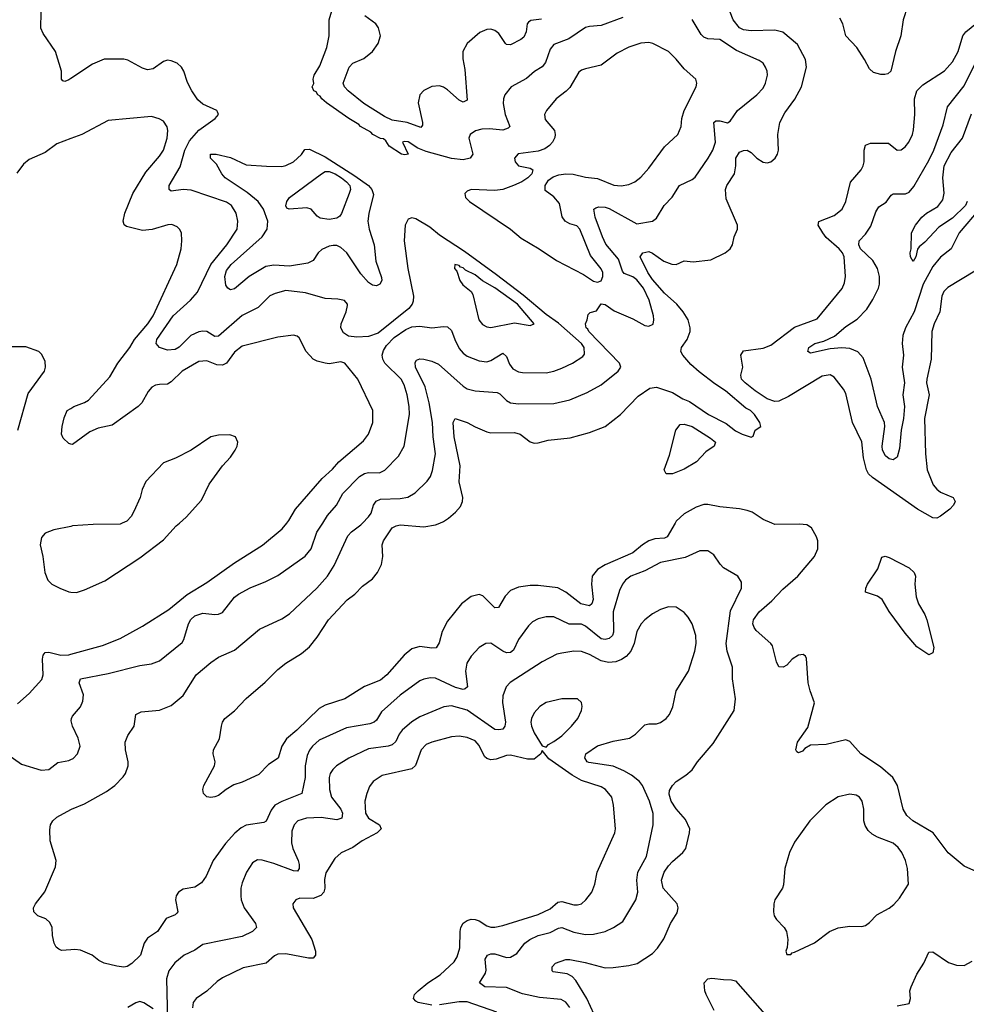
# Model space of a CAD drawing. Header units: inches. Extents: x 1834610 to 2027685, y 642842 to 774116.
# Tile 154 of 256: x 1859741 to 1864540, y 727561 to 732551. Entities that reach past the tile are written whole.
import ezdxf

# ---------------------------------------------------------------- set-up
doc = ezdxf.new("R2010")
doc.units = ezdxf.units.IN
doc.header["$MEASUREMENT"] = 0
for name, color, linetype in [('B8752', 7, 'Continuous'), ('B8753', 7, 'Continuous'), ('B8762', 7, 'Continuous'), ('B8763', 7, 'Continuous')]:
    doc.layers.add(name, color=color, linetype=linetype)

msp = doc.modelspace()

# ---------------------------------------------------------------- linework, layer by layer
at = {"layer": 'B8752', "color": 5}
for points, elevation in [([(1860000, 729983.1), (1859913.7, 729966.3), (1859870, 729949.2), (1859852.8, 729927.2), (1859846, 729890), (1859859.6, 729830), (1859869, 729750), (1859883.7, 729710), (1859904.4, 729690), (1859945.5, 729670), (1859990, 729651.3), (1860000, 729650.5)], 720), ([(1859730, 729083.1), (1859790, 729136.5), (1859853.1, 729206.9), (1859860.7, 729230), (1859856.8, 729310), (1859861.1, 729330), (1859870, 729343.6), (1859890, 729345), (1859950, 729330.1), (1859990, 729332.2), (1860000, 729334.9)], 680), ([(1859670, 728834.9), (1859750, 728777.3), (1859850, 728747.2), (1859890, 728751.5), (1859934.2, 728785.8), (1859990, 728796.9), (1860000, 728801.3)], 660), ([(1860000, 727837.4), (1859953.8, 727833.8), (1859940.1, 727840.1), (1859926.6, 727850), (1859917, 727870), (1859907.8, 727910), (1859905.6, 727950), (1859895.1, 727975.1), (1859874.8, 727994.8), (1859834, 728010), (1859812.7, 728030), (1859812.3, 728050), (1859822, 728070), (1859868.7, 728131.3), (1859923.1, 728256.9), (1859925.6, 728290), (1859896.3, 728390), (1859894.2, 728445.8), (1859898, 728470), (1859909.3, 728490), (1859929.3, 728510), (1860000, 728548)], 640)]:
    msp.add_lwpolyline(points, dxfattribs=dict(at, elevation=elevation))
at = {"layer": 'B8753', "color": 5}
for points, elevation in [([(1860000, 732253.2), (1859990, 732246.6), (1859970, 732237.2), (1859960.9, 732240.9), (1859954, 732250), (1859952.7, 732290), (1859923.7, 732390), (1859861, 732481), (1859848.7, 732508.7), (1859851.1, 732590)], 660), ([(1860000, 731948.6), (1859930, 731922), (1859870, 731878.3), (1859790, 731843), (1859760.7, 731819.3), (1859726.3, 731773.7)], 680), ([(1859732.7, 730470), (1859783.9, 730656.1), (1859867.6, 730770), (1859873, 730790), (1859870, 730818), (1859853.8, 730853.8), (1859839, 730870), (1859772.6, 730892.6), (1859670, 730893.8)], 720), ([(1860000, 730399.9), (1859990, 730402.4), (1859961.5, 730430), (1859954, 730450), (1859957.3, 730490), (1859966.3, 730533.7), (1859982.6, 730570), (1860000, 730580.5)], 680)]:
    msp.add_lwpolyline(points, dxfattribs=dict(at, elevation=elevation))
at = {"layer": 'B8762', "color": 5}
for points, elevation in [([(1860000, 729650.5), (1860030, 729648.2), (1860070, 729661.3), (1860173, 729707), (1860350, 729824.4), (1860470, 729914.9), (1860534.6, 729985.4), (1860551.1, 730000)], 720), ([(1860261.3, 730000), (1860250, 729995.1), (1860113.1, 729993.1), (1860010, 729985.1), (1860000, 729983.1)], 720), ([(1860000, 729334.9), (1860161.4, 729378.6), (1860250, 729414.3), (1860363.4, 729476.6), (1860497.7, 729562.3), (1860590, 729637.3), (1860690, 729698.6), (1860830, 729798.6), (1860972.3, 729887.7), (1861072.6, 729970), (1861095.9, 730000)], 680), ([(1860000, 728801.3), (1860013, 728807), (1860034.7, 728830), (1860047.2, 728870), (1860038.7, 728910), (1860008.5, 728970), (1860003.1, 728996.9), (1860003.5, 729010), (1860010, 729022), (1860050, 729068.2), (1860062.2, 729097.8), (1860064.7, 729130), (1860042.7, 729190), (1860049.7, 729210), (1860190, 729238.2), (1860350, 729278), (1860410, 729286.3), (1860450, 729300.9), (1860565.3, 729394.7), (1860574.2, 729410), (1860597, 729490), (1860609.2, 729510.8), (1860629.9, 729530.1), (1860670, 729543.9), (1860730, 729537.1), (1860750, 729538.2), (1860770, 729546.9), (1860830, 729623.6), (1860850, 729640.2), (1860910, 729672.1), (1860990, 729703.5), (1861050, 729733.8), (1861188.7, 729831.3), (1861219.3, 729870), (1861247, 729953), (1861277.9, 730000)], 660), ([(1860000, 728548), (1860003.7, 728550), (1860070, 728576.5), (1860181.3, 728638.7), (1860224.2, 728670), (1860266.7, 728713.3), (1860277.4, 728730), (1860291.3, 728770), (1860291.3, 728790), (1860277.4, 728850), (1860276.9, 728890), (1860290, 728922.8), (1860322, 728970), (1860329.7, 729030.3), (1860357.2, 729042.8), (1860450, 729051.6), (1860510, 729074.9), (1860570, 729126.4), (1860636.1, 729230), (1860710, 729294), (1860750, 729319.5), (1860830, 729356.5), (1860957.9, 729462.1), (1861070, 729514.7), (1861110, 729539.6), (1861248.4, 729670), (1861301.7, 729730), (1861335.5, 729784.5), (1861405.2, 729934.8), (1861423.7, 729956.3), (1861470, 729991), (1861479, 730000)], 640), ([(1863064.4, 730000), (1863024, 729930), (1863010, 729923.2), (1862960.8, 729919.2), (1862930, 729910.4), (1862898.2, 729890), (1862850, 729848.8), (1862710, 729788.1), (1862670, 729764), (1862643.2, 729730), (1862639.8, 729690), (1862648.3, 729611.7), (1862642.2, 729590), (1862630, 729580.2), (1862586.4, 729590), (1862510, 729649.1), (1862470, 729671.3), (1862370, 729683.4), (1862330, 729682.9), (1862270, 729674.5), (1862230, 729658.8), (1862202, 729630), (1862168.8, 729571.2), (1862150, 729569.8), (1862090, 729631.6), (1862070, 729638.3), (1862030, 729628.4), (1861981.1, 729590), (1861910, 729503.5), (1861883.5, 729450), (1861867.6, 729392.4), (1861852, 729368), (1861830, 729365.6), (1861770, 729373.6), (1861730, 729362.3), (1861690, 729330.7), (1861602, 729230), (1861570, 729203.9), (1861489.2, 729170.8), (1861390, 729109.8), (1861290, 729077.4), (1861260, 729060), (1861146.8, 728950), (1861094.4, 728905.6), (1861070.9, 728870), (1861051.1, 728808.9), (1861003.5, 728776.5), (1860953.8, 728726.2), (1860870, 728687.1), (1860827.6, 728672.4), (1860787.7, 728650), (1860750, 728619.3), (1860730, 728612.7), (1860710, 728609.4), (1860690, 728613.2), (1860673.2, 728630), (1860669.5, 728649.5), (1860675.1, 728670), (1860729.2, 728770), (1860732.3, 728790), (1860722, 728830), (1860724.5, 728850), (1860753.9, 728906.1), (1860764.2, 728970), (1860769.6, 728990), (1860782, 729010), (1860830, 729048.2), (1860889.6, 729110), (1860986.5, 729193.5), (1861050, 729258), (1861090, 729289.1), (1861170, 729338.5), (1861210, 729372.7), (1861250, 729421.7), (1861307, 729510), (1861402.4, 729610), (1861440.3, 729639.7), (1861479.2, 729680.8), (1861530, 729716.9), (1861555.3, 729750), (1861576.2, 729790), (1861582.5, 729830), (1861579.8, 729890), (1861585.3, 729910), (1861630, 729976), (1861650, 729986.5), (1861670, 729990.2), (1861790, 729981), (1861850, 729990.2), (1861871.5, 730000)], 620), ([(1864592.9, 728232.9), (1864530, 728260.3), (1864447.8, 728327.8), (1864372.9, 728430), (1864268.8, 728490), (1864238.1, 728518.1), (1864220.3, 728550), (1864191.7, 728670), (1864168.3, 728710), (1864104.9, 728764.9), (1864005.6, 728830), (1863950, 728892.7), (1863930, 728900.9), (1863830, 728878.4), (1863750, 728874.5), (1863722, 728858), (1863710, 728844), (1863690, 728835.3), (1863681.2, 728841.2), (1863675.3, 728850), (1863685.2, 728890), (1863736.1, 728963.9), (1863771.1, 729088.9), (1863748.9, 729148.9), (1863739.3, 729190), (1863730, 729314), (1863724.9, 729324.9), (1863713.6, 729333.6), (1863690, 729330.9), (1863657.4, 729310), (1863630, 729280.5), (1863611.2, 729268.8), (1863590, 729271.6), (1863577.2, 729297.2), (1863558, 729378), (1863549.7, 729390), (1863475.5, 729455.5), (1863464.6, 729470), (1863457.8, 729490), (1863460.6, 729510), (1863489.8, 729550), (1863553.9, 729606.1), (1863610, 729664.1), (1863686.9, 729730), (1863771, 729830), (1863788.3, 729870), (1863787.1, 729910), (1863780.4, 729930), (1863755.6, 729975.6), (1863731.1, 729991.1), (1863694.8, 729994.8), (1863570, 729993.3), (1863554.1, 730000)], 620), ([(1862653.6, 727510), (1862616.4, 727590), (1862561.3, 727681.3), (1862541.5, 727701.5), (1862516, 727716), (1862446.1, 727726.1), (1862440.9, 727730), (1862441.6, 727750), (1862457, 727770), (1862510, 727788.1), (1862530, 727788.1), (1862607.9, 727772.1), (1862710, 727746.2), (1862750, 727746.8), (1862830, 727757.3), (1862871.7, 727768.3), (1862950, 727818.7), (1862975.2, 727844.8), (1863007.5, 727892.5), (1863040.4, 727970), (1863074.8, 728025.2), (1863079.1, 728050), (1863073.7, 728070), (1863003.1, 728150), (1862994.6, 728190), (1863008.3, 728230), (1863030, 728262), (1863050, 728284.9), (1863104, 728330), (1863118.5, 728350), (1863137.2, 728430), (1863138, 728450), (1863116.7, 728496.7), (1863070, 728550.8), (1863044.5, 728590), (1863034, 728626), (1863035.8, 728644.2), (1863050, 728670.5), (1863070, 728690.5), (1863118.5, 728721.5), (1863151, 728749), (1863177.6, 728790), (1863256.6, 728883.4), (1863363.6, 729050), (1863369.6, 729109.6), (1863355.1, 729210), (1863355.1, 729270), (1863328.2, 729350), (1863323.7, 729390), (1863344.3, 729555.7), (1863401.1, 729670), (1863400.1, 729700.1), (1863382.7, 729730), (1863310, 729773), (1863291.7, 729791.7), (1863259.5, 729839.5), (1863230, 729859.6), (1863190, 729859.7), (1863115.4, 729824.6), (1862990, 729800.7), (1862910, 729757.2), (1862840.3, 729730), (1862812.4, 729710), (1862796.5, 729690), (1862781.8, 729658.1), (1862750.7, 729550), (1862752.3, 729447.7), (1862746.4, 729430), (1862730, 729415.2), (1862710, 729409.3), (1862690, 729413.9), (1862610, 729477.4), (1862590, 729487.3), (1862527.6, 729487.6), (1862450, 729524.8), (1862410, 729525.5), (1862370, 729515), (1862341.4, 729498.6), (1862320.7, 729479.2), (1862270.7, 729409.3), (1862244, 729356), (1862230, 729343.7), (1862210, 729342.3), (1862190, 729350.6), (1862130, 729390.9), (1862104, 729390), (1862070, 729368.4), (1862030, 729325.1), (1862008.4, 729290), (1862001.3, 729250), (1862011.7, 729170), (1861999.7, 729160.3), (1861990, 729156.8), (1861950, 729166.3), (1861850, 729214), (1861823.9, 729216.1), (1861790.7, 729209.3), (1861770, 729200.3), (1861670, 729127.1), (1861576.1, 729043.9), (1861550, 729000.4), (1861538, 728990), (1861517.3, 728982.7), (1861398.2, 728961.8), (1861260.4, 728899.6), (1861226, 728870), (1861210.6, 728849.4), (1861198.1, 728821.9), (1861187.8, 728770), (1861188.4, 728710), (1861171.5, 728628.5), (1861070.6, 728589.4), (1861035.6, 728570), (1861015.8, 728544.2), (1860990.1, 728489.9), (1860978.5, 728481.5), (1860890, 728468.3), (1860864.9, 728455.1), (1860832, 728428), (1860784, 728376), (1860722.3, 728290), (1860686.1, 728210), (1860663, 728177), (1860630, 728154.6), (1860570, 728144.5), (1860545.7, 728130), (1860535.3, 728110), (1860531.4, 728090), (1860542.4, 728030), (1860538, 728022), (1860530, 728014.5), (1860484.8, 727995.2), (1860440.5, 727930), (1860390, 727896.2), (1860373.1, 727870), (1860353.4, 727810), (1860310, 727767), (1860286.7, 727753.3), (1860270, 727749.6), (1860233.4, 727753.4), (1860169.7, 727769.7), (1860143.3, 727783.3), (1860109.3, 727810), (1860050, 727835.1), (1860020.9, 727839.1), (1860000, 727837.4)], 640), ([(1862530, 727544.4), (1862510, 727570.9), (1862485.8, 727585.8), (1862376.2, 727596.2), (1862290, 727614.3), (1862210, 727645.8), (1862099, 727650), (1862071.6, 727670), (1862102, 727718), (1862105.4, 727734.6), (1862100.3, 727790), (1862113, 727810), (1862130, 727817), (1862150, 727816.1), (1862210, 727797.8), (1862230, 727800.2), (1862261.7, 727818.3), (1862301.4, 727870), (1862327.1, 727890), (1862370, 727909.6), (1862430, 727924.7), (1862472.8, 727947.2), (1862490, 727950.1), (1862550, 727927.2), (1862610, 727914.6), (1862650, 727915.6), (1862710, 727930.2), (1862751.6, 727950), (1862798.8, 727981.2), (1862865.1, 728090), (1862875.7, 728130), (1862869.9, 728190), (1862874.8, 728230), (1862919.1, 728310), (1862953.4, 728470), (1862952.2, 728527.8), (1862934.7, 728590), (1862899.5, 728670), (1862882.9, 728690), (1862842.8, 728722.8), (1862804.6, 728744.6), (1862750, 728767), (1862626.6, 728786.6), (1862617.6, 728790), (1862605.7, 728810), (1862611.5, 728830), (1862670, 728871.1), (1862750, 728894.7), (1862832.7, 728910), (1862862.9, 728930), (1862910, 728977.3), (1862930, 728983), (1862970, 728982.4), (1862990, 728988.4), (1863019.5, 729010), (1863035.1, 729030), (1863052.1, 729067.9), (1863069.8, 729150.2), (1863132.1, 729250), (1863164.8, 729350), (1863170.8, 729390), (1863168.5, 729430), (1863149.7, 729490), (1863130, 729523.7), (1863110, 729547), (1863070, 729573.6), (1863030, 729575.6), (1862990, 729561.6), (1862950, 729539.7), (1862910, 729509.7), (1862891.8, 729490), (1862870.3, 729450), (1862856.2, 729390), (1862839.7, 729350), (1862816.6, 729323.4), (1862792.3, 729307.7), (1862763, 729297), (1862726.7, 729293.3), (1862690, 729301.6), (1862630, 729334.1), (1862590, 729348.3), (1862550, 729350.6), (1862490, 729341.2), (1862465.1, 729334.9), (1862390, 729296.5), (1862227.9, 729192.1), (1862207.6, 729170), (1862190, 729124), (1862189.5, 729090.5), (1862204.2, 728990), (1862201, 728970), (1862190, 728956.1), (1862170, 728951.4), (1862150, 728954), (1862010, 729051.8), (1861930, 729073.3), (1861890.9, 729069.1), (1861770, 729017.5), (1861730, 728993), (1861679.8, 728950), (1861664.8, 728930), (1861647.5, 728892.5), (1861630, 728876), (1861610, 728869.3), (1861510, 728856), (1861410, 728808.2), (1861346.7, 728770), (1861328.5, 728751.5), (1861316, 728730), (1861311, 728710), (1861311.5, 728650), (1861322.2, 728610), (1861370.1, 728550), (1861378.6, 728530), (1861375.2, 728504.8), (1861350, 728495.8), (1861270, 728508), (1861195.5, 728504.5), (1861151.6, 728490), (1861133, 728470), (1861121.6, 728438.4), (1861119.8, 728379.8), (1861125.4, 728350), (1861153.2, 728290), (1861157.7, 728270), (1861158.6, 728250), (1861150, 728236.3), (1861130, 728237.7), (1861030, 728274.6), (1860970, 728291.1), (1860947.5, 728292.5), (1860921.6, 728278.4), (1860891.7, 728230), (1860870, 728176), (1860863.2, 728150), (1860861.7, 728110), (1860864.2, 728090), (1860879, 728050), (1860936.2, 727970), (1860942.6, 727950), (1860922.4, 727930), (1860870, 727903.8), (1860670, 727863.9), (1860630, 727834.6), (1860574.6, 727810), (1860528.2, 727771.8), (1860496.8, 727730), (1860485.9, 727690), (1860490, 727479)], 660), ([(1861830, 727557.2), (1861762, 727570), (1861750, 727576), (1861738, 727590), (1861742.9, 727610), (1861762, 727630), (1861810.5, 727669.5), (1861872.4, 727710), (1861943.7, 727776.3), (1861958.6, 727801.4), (1861973.2, 727846.8), (1861974, 727930), (1861978.4, 727950), (1861990, 727971.6), (1862010, 727985.5), (1862030, 727992), (1862050, 727991.1), (1862070, 727984.4), (1862110, 727958.8), (1862130, 727952.6), (1862150, 727951.6), (1862190, 727959.5), (1862370, 728016.4), (1862430, 728045.5), (1862470, 728078.2), (1862490, 728081.6), (1862550, 728064.7), (1862570, 728064.2), (1862589.8, 728070.2), (1862611.1, 728090), (1862641.7, 728130), (1862657.7, 728170), (1862669.7, 728230), (1862758.5, 728430), (1862761.7, 728450), (1862752.1, 728570), (1862743.5, 728610), (1862711.2, 728650), (1862690, 728663.1), (1862590, 728695), (1862542.4, 728722.4), (1862424.7, 728804.7), (1862390, 728848), (1862384, 728830), (1862350, 728804), (1862316.4, 728803.6), (1862230, 728824.2), (1862210, 728822.5), (1862157.4, 728802.6), (1862130, 728800.5), (1862110, 728806.1), (1862097.4, 728817.4), (1862070, 728873.3), (1862050, 728895.8), (1862010, 728913.8), (1861970, 728919.3), (1861930, 728917.1), (1861830, 728889.8), (1861802.7, 728877.3), (1861776.9, 728850), (1861748, 728772), (1861730, 728754.3), (1861579.4, 728720.6), (1861533.4, 728690), (1861515.3, 728664.7), (1861500.6, 728630), (1861490.9, 728590), (1861494.6, 728530), (1861510, 728503.7), (1861566, 728470), (1861574, 728450), (1861553, 728430), (1861477.5, 728390), (1861430, 728355.8), (1861371.7, 728328.3), (1861339.3, 728300.7), (1861293, 728227), (1861285.9, 728194.1), (1861287.5, 728150), (1861282.5, 728130), (1861267.9, 728112.1), (1861230, 728097.5), (1861161.4, 728098.6), (1861142, 728090), (1861126, 728070), (1861128.2, 728050), (1861222.2, 727890), (1861240.2, 727830), (1861240.7, 727810), (1861230, 727795.1), (1861206.1, 727793.9), (1861090, 727816.1), (1861050, 727815), (1861033, 727807), (1860990.7, 727769.3), (1860873.8, 727746.2), (1860770, 727695.8), (1860742.7, 727677.3), (1860690, 727628.2), (1860635.5, 727590), (1860621.1, 727570), (1860617.7, 727542.3)], 680), ([(1864190, 727552.7), (1864250, 727564.4), (1864257.4, 727590), (1864254.3, 727630), (1864261.1, 727650), (1864290, 727713.4), (1864324.2, 727770), (1864350, 727824.7), (1864370, 727826), (1864450, 727773.4), (1864490, 727759.1), (1864530, 727758), (1864570, 727779.3)], 620), ([(1863262, 727530), (1863220.7, 727610), (1863214, 727630), (1863211.8, 727670), (1863229.4, 727690), (1863250, 727694.2), (1863310, 727685.8), (1863350, 727685.4), (1863370, 727679.1), (1863530, 727497.3)], 620), ([(1860418, 727538), (1860370, 727568.7), (1860350, 727575), (1860330, 727568.5), (1860290, 727544.7)], 660), ([(1862160.8, 727520.8), (1862010, 727572.7), (1861970, 727573.8), (1861870, 727558.3)], 680)]:
    msp.add_lwpolyline(points, dxfattribs=dict(at, elevation=elevation))
for points, elevation in [([(1864350, 729332.7), (1864290, 729372.4), (1864230, 729441.4), (1864150, 729552.3), (1864112.9, 729612.9), (1864090, 729628.9), (1864029.7, 729650), (1864031.3, 729670), (1864039.7, 729690), (1864091.4, 729768.6), (1864112.4, 729827.6), (1864128.5, 729831.5), (1864150, 729825.7), (1864250, 729772.6), (1864275.3, 729750), (1864282.3, 729730), (1864279, 729690), (1864286, 729626), (1864297.8, 729590), (1864330, 729536.9), (1864340.9, 729510), (1864374.9, 729370), (1864370, 729342)], 580), ([(1862490, 729109.6), (1862410, 729091.1), (1862377.6, 729070), (1862350, 729038.4), (1862336.5, 729010), (1862332.8, 728990), (1862336.1, 728970), (1862350, 728937.1), (1862390, 728871), (1862410, 728864.7), (1862422.6, 728877.4), (1862450, 728892), (1862490, 728922.3), (1862539.1, 728970), (1862571.2, 729010), (1862589.5, 729050), (1862592.3, 729070), (1862589, 729090), (1862570, 729109)], 680), ([(1863950, 728625.1), (1863890, 728612), (1863827.8, 728572.2), (1863746.5, 728490), (1863670, 728382.4), (1863643.5, 728330), (1863619.7, 728250), (1863612.8, 728167.2), (1863607.6, 728150), (1863570.3, 728090), (1863564.4, 728070), (1863562, 728030), (1863566.5, 728010), (1863578, 727990), (1863617, 727950), (1863628.7, 727930), (1863635.5, 727890), (1863631.6, 727848.4), (1863624.7, 727830), (1863630, 727814), (1863650, 727814), (1863658, 727822), (1863670, 727824.7), (1863770, 727872.7), (1863846.6, 727930), (1863890, 727948.4), (1863950, 727957.1), (1864010, 727955.5), (1864030, 727960.5), (1864050, 727975.5), (1864085.9, 728014.1), (1864150, 728047.7), (1864173.2, 728066.8), (1864201.6, 728098.4), (1864247, 728170), (1864241.7, 728250), (1864232.3, 728290), (1864214, 728330), (1864195.2, 728355.2), (1864170, 728376.9), (1864090, 728407.7), (1864063.1, 728423.1), (1864042.2, 728442.2), (1864026.7, 728466.7), (1864020.7, 728490), (1864020.7, 728550), (1864012.7, 728590), (1863998.9, 728610), (1863981.2, 728621.2)], 640)]:
    msp.add_lwpolyline(points, close=True, dxfattribs=dict(at, elevation=elevation))
at = {"layer": 'B8763', "color": 5}
for points, elevation in [([(1862798.6, 732561.4), (1862690, 732520.8), (1862630, 732517.3), (1862610, 732511.1), (1862525.3, 732454.7), (1862450, 732424.5), (1862430, 732401.3), (1862406.5, 732333.5), (1862390, 732312), (1862352, 732288), (1862310, 732253.5), (1862233.7, 732210), (1862200.3, 732170), (1862193.6, 732150), (1862193.2, 732126.8), (1862202.3, 732070), (1862225.5, 732010), (1862218.4, 732001.6), (1862190, 731991.3), (1862122.5, 731997.5), (1862084.4, 731995.6), (1862051.8, 731988.2), (1862025.3, 731970), (1862018.9, 731950), (1862038, 731870), (1862025.5, 731850), (1861990, 731841), (1861930, 731847.3), (1861802.8, 731882.8), (1861760.3, 731900.3), (1861710, 731931.5), (1861690, 731933.6), (1861682.4, 731930), (1861710.3, 731870), (1861694.5, 731865.5), (1861676.2, 731870), (1861614, 731910), (1861597.4, 731937.4), (1861586.4, 731946.4), (1861570, 731948.6), (1861531.3, 731970), (1861520.9, 731980.9), (1861469.9, 732010), (1861460.3, 732020.3), (1861409.9, 732050), (1861296.8, 732130), (1861273.5, 732150), (1861264.2, 732164.2), (1861253.6, 732170), (1861244.9, 732184.9), (1861232.7, 732190), (1861224, 732210), (1861232.5, 732227.5), (1861229.3, 732249.3), (1861234, 732270), (1861263.6, 732316.4), (1861298, 732410), (1861310.9, 732470), (1861310.6, 732550), (1861334.1, 732630)], 640), ([(1864241.3, 732618.7), (1864219.8, 732550), (1864208.4, 732470), (1864180.7, 732390), (1864157.1, 732290), (1864143.1, 732276.9), (1864127, 732273), (1864106.7, 732273.3), (1864070, 732283.1), (1864050, 732302.4), (1864024.6, 732350), (1863984.7, 732410), (1863930, 732468.8), (1863914.9, 732530), (1863898.4, 732558.4)], 580), ([(1862385.9, 732554.1), (1862332.9, 732547.1), (1862321.2, 732538.8), (1862314, 732530), (1862308.4, 732490), (1862297, 732463), (1862282, 732450), (1862230, 732423.5), (1862210, 732425.1), (1862203.6, 732430), (1862170, 732480.7), (1862150, 732496.9), (1862130, 732502.6), (1862110, 732501.7), (1862074.5, 732485.5), (1862010.3, 732430), (1861988.1, 732390), (1861987.1, 732352.9), (1861998.3, 732298.3), (1862010, 732143.7), (1861990, 732133.7), (1861970, 732142.5), (1861910, 732196), (1861890, 732209.8), (1861870, 732216.2), (1861830, 732212.3), (1861790, 732192.7), (1861769.3, 732170), (1861760.9, 732130), (1861783.8, 732030), (1861783.9, 732016.1), (1861775, 732005), (1861705.1, 732030), (1861630, 732041.8), (1861590, 732060), (1861486.6, 732126.6), (1861406.4, 732190), (1861387.4, 732210), (1861381.8, 732230), (1861412.5, 732310), (1861429.9, 732330.1), (1861485.8, 732354.2), (1861530.6, 732389.4), (1861558.5, 732430), (1861569.8, 732470), (1861560.3, 732510), (1861547, 732530), (1861491.4, 732571.4)], 620), ([(1861871.5, 730000), (1861890, 730008.5), (1861914.6, 730025.4), (1861950, 730055.5), (1861975.4, 730084.6), (1861986.5, 730110), (1861987.6, 730130), (1861969.4, 730209.4), (1861974, 730290), (1861943.9, 730436.1), (1861938.7, 730510), (1861949.8, 730530.2), (1862010, 730509.3), (1862050, 730487), (1862110, 730461.8), (1862130, 730456.9), (1862250, 730458.5), (1862278, 730450), (1862330, 730411.7), (1862350, 730405.2), (1862370, 730406), (1862419.8, 730420.2), (1862532.3, 730432.3), (1862630, 730459.5), (1862710, 730489.4), (1862786.6, 730550), (1862877.1, 730642.9), (1862936.1, 730683.9), (1862970, 730689), (1863050, 730660.9), (1863103.5, 730630), (1863136.6, 730616.6), (1863233.5, 730550), (1863323.7, 730503.7), (1863370, 730467.6), (1863404.4, 730450), (1863450, 730434.8), (1863459.5, 730440.5), (1863469.2, 730470.8), (1863499, 730490), (1863494, 730510), (1863466.3, 730550), (1863446.6, 730570), (1863422.5, 730582.5), (1863318.8, 730670), (1863265.3, 730705.3), (1863186.4, 730766.4), (1863143.7, 730803.7), (1863103.2, 730850), (1863093.2, 730870), (1863096.5, 730890), (1863124.4, 730930), (1863140.2, 730970), (1863140.6, 730990), (1863129.9, 731030), (1863105.3, 731070), (1863072.5, 731110), (1863010, 731164.3), (1862950, 731234.2), (1862925.9, 731270), (1862886.8, 731350), (1862899.6, 731370), (1862930, 731376.8), (1862950, 731368.5), (1863006.4, 731326.4), (1863047.6, 731312.4), (1863069.8, 731310.2), (1863110, 731328.8), (1863155.9, 731324.1), (1863245.4, 731334.6), (1863317.2, 731370), (1863342.7, 731390), (1863354.5, 731410), (1863362.9, 731450), (1863379.5, 731490), (1863379.5, 731510), (1863322.6, 731642.6), (1863318.8, 731690), (1863326.8, 731710), (1863365.2, 731770), (1863371.8, 731810), (1863371.6, 731850), (1863390, 731879.1), (1863410, 731888.2), (1863429.1, 731889.1), (1863450, 731877.7), (1863478.3, 731850), (1863510, 731829.3), (1863530, 731826), (1863549.8, 731830.2), (1863571.5, 731850), (1863583.5, 731870), (1863588.4, 731890), (1863585.3, 731970), (1863595.1, 732030), (1863620.5, 732079.5), (1863671, 732149), (1863705.5, 732210), (1863730.5, 732310), (1863725.4, 732350), (1863685.3, 732425.3), (1863610, 732488.4), (1863570, 732497.2), (1863450, 732494.9), (1863410, 732499.5), (1863390, 732510.5), (1863359.1, 732550), (1863342.4, 732590)], 620), ([(1861479, 730000), (1861510, 730031.1), (1861523, 730050), (1861535.3, 730090), (1861548.4, 730111.6), (1861570, 730120.4), (1861670, 730124.1), (1861708.6, 730131.4), (1861746.3, 730153.7), (1861807.5, 730212.5), (1861823.3, 730236.7), (1861833.8, 730266.2), (1861849, 730350), (1861837.7, 730437.7), (1861833.9, 730510), (1861817.8, 730610), (1861797.8, 730690), (1861748.3, 730790), (1861746.6, 730813.4), (1861753.8, 730826.2), (1861770, 730832.8), (1861790.9, 730830.9), (1861830, 730820.2), (1861864.4, 730804.4), (1861990, 730693.4), (1862010, 730680.7), (1862050.2, 730670.2), (1862161.4, 730661.4), (1862175.1, 730655.1), (1862210, 730621.5), (1862228.9, 730610), (1862270, 730603.5), (1862450, 730605.4), (1862530, 730623.8), (1862618.4, 730661.6), (1862690, 730700.7), (1862776.1, 730770), (1862788.1, 730790), (1862782.6, 730810), (1862626.2, 730970), (1862622.3, 730982.3), (1862612.7, 730990), (1862609.2, 731010), (1862619, 731030), (1862623.7, 731056.3), (1862633.2, 731066.8), (1862664.7, 731075.3), (1862690, 731110.3), (1862710, 731108), (1862755, 731075), (1862850, 731035.5), (1862910, 731000.9), (1862930, 730997.7), (1862952.4, 731007.6), (1862957, 731030), (1862955.2, 731050), (1862932.4, 731130), (1862904, 731190), (1862870, 731232.5), (1862850, 731247.3), (1862805.3, 731265.3), (1862797.4, 731277.4), (1862777.8, 731337.8), (1862713.6, 731413.6), (1862695.3, 731450), (1862658.7, 731550), (1862652.8, 731590), (1862662, 731598), (1862677.8, 731602.2), (1862710, 731600.5), (1862730, 731594.4), (1862870, 731516.9), (1862949.7, 731530.3), (1862970, 731544.4), (1863008, 731610), (1863049.2, 731650.8), (1863085.7, 731710), (1863150, 731740.8), (1863166.3, 731753.7), (1863232.2, 731850), (1863254.9, 731890), (1863269, 731930), (1863259.6, 732030), (1863270, 732038.7), (1863290, 732038.3), (1863330, 732028.2), (1863343.9, 732036.1), (1863380.5, 732090), (1863478.7, 732170), (1863510, 732204.4), (1863522.3, 732230), (1863532.3, 732270), (1863531, 732290), (1863523, 732310), (1863509.6, 732330), (1863490, 732344), (1863374.8, 732394.8), (1863290.4, 732450.4), (1863230, 732454.4), (1863210, 732463.1), (1863196.4, 732476.4), (1863150, 732551.8)], 640), ([(1864583.7, 731276.3), (1864446, 731194), (1864426.5, 731173.5), (1864416.5, 731150), (1864406, 731070), (1864377.8, 731010), (1864365.9, 730970), (1864362.3, 730830), (1864339.8, 730730), (1864338.9, 730710), (1864351.3, 730650), (1864328.1, 730530), (1864333.8, 730350), (1864342.4, 730270), (1864372.9, 730192.9), (1864390, 730171.3), (1864410, 730156.5), (1864474, 730130), (1864483.6, 730110), (1864476.1, 730090), (1864457.3, 730070), (1864410, 730034.4), (1864390, 730024.9), (1864370, 730026.1), (1864292.9, 730070), (1864064.3, 730230), (1864044.2, 730250), (1864033.6, 730270), (1864019.1, 730330), (1864010, 730411.6), (1863963.1, 730510), (1863930, 730656), (1863918.4, 730678.4), (1863870, 730739.5), (1863850, 730751.2), (1863810, 730744), (1863638.2, 730641.7), (1863590, 730617.4), (1863570, 730615.6), (1863530, 730629.9), (1863469.7, 730669.6), (1863419.4, 730710), (1863401.4, 730730), (1863397, 730750), (1863406.6, 730790), (1863397.2, 730850), (1863410, 730872.7), (1863510, 730885.8), (1863550, 730900.7), (1863670, 730992.6), (1863784.6, 731035.4), (1863910.8, 731189.2), (1863923.3, 731216.7), (1863928.6, 731250), (1863920.8, 731350), (1863912.1, 731370), (1863894.9, 731390), (1863830, 731446.9), (1863812.5, 731470), (1863788.6, 731510), (1863792.4, 731527.6), (1863870, 731559), (1863910.9, 731590), (1863928.8, 731630), (1863952.8, 731727.2), (1864007.7, 731790), (1864017.3, 731810), (1864022.7, 731830), (1864021.8, 731890), (1864030, 731915.8), (1864055.3, 731924.7), (1864146.1, 731926.1), (1864190.4, 731890.4), (1864210, 731892.2), (1864230, 731907), (1864248.2, 731930), (1864267.4, 731970), (1864272.1, 731992.1), (1864278.8, 732070), (1864276.8, 732150), (1864288.9, 732191.1), (1864319.1, 732220.9), (1864430, 732291.7), (1864470, 732337.4), (1864499.8, 732390), (1864522.6, 732470), (1864538.4, 732490), (1864610, 732549.4)], 580), ([(1861277.9, 730000), (1861302.5, 730037.5), (1861347.9, 730090), (1861379.8, 730150), (1861464.5, 730235.5), (1861488.7, 730251.3), (1861510, 730256.6), (1861565.1, 730254.9), (1861592.6, 730267.4), (1861661, 730339), (1861690.5, 730389.5), (1861717.7, 730550), (1861716.5, 730590), (1861705.4, 730650), (1861690, 730701.3), (1861674.5, 730730), (1861592.2, 730810), (1861581.7, 730830), (1861579.7, 730850), (1861586, 730874), (1861600.6, 730899.4), (1861640.3, 730939.7), (1861698.7, 730981.3), (1861730, 730995), (1861770, 730998.6), (1861830, 730990.2), (1861890, 730996.8), (1861910, 730993.7), (1861930, 730976.5), (1861946.6, 730930), (1861970, 730885.4), (1861990, 730860.7), (1862010, 730845.2), (1862070, 730821.4), (1862110, 730817.7), (1862130, 730824.6), (1862190, 730860.3), (1862210, 730844.4), (1862225.1, 730805.1), (1862242, 730782), (1862270, 730766.2), (1862290, 730763), (1862410, 730762), (1862450, 730770.2), (1862490, 730785.6), (1862544.2, 730810), (1862596.4, 730843.5), (1862604.7, 730855.3), (1862603, 730890), (1862588.7, 730910), (1862472.7, 731012.7), (1862410, 731057.7), (1862294.1, 731154.1), (1862157.9, 731257.9), (1861996.3, 731376.3), (1861870, 731459.1), (1861819.8, 731499.8), (1861750, 731542.2), (1861730, 731547.4), (1861710, 731539.7), (1861694.9, 731510), (1861691.3, 731430), (1861709.3, 731290), (1861738.2, 731150), (1861736, 731124), (1861730.8, 731109.2), (1861713.5, 731086.5), (1861558.3, 730961.7), (1861510, 730945.5), (1861450, 730942), (1861407.8, 730947.8), (1861383.2, 730963.2), (1861369.8, 730989.8), (1861370.9, 731010), (1861396.1, 731070), (1861403, 731103), (1861403, 731110), (1861387.2, 731127.2), (1861354.3, 731134.3), (1861290, 731137.8), (1861190, 731166.3), (1861090, 731178.2), (1861036, 731164), (1861010, 731151), (1860950, 731092.9), (1860870, 731051.4), (1860750, 730947.4), (1860730, 730946), (1860690, 730970.5), (1860670, 730973.1), (1860650, 730969.4), (1860609.4, 730950.6), (1860550, 730891.9), (1860530, 730879.9), (1860490, 730875.6), (1860450.8, 730890), (1860434, 730910), (1860436.5, 730930), (1860519, 731050), (1860607.1, 731130), (1860642.6, 731170), (1860709.9, 731310.1), (1860792, 731410), (1860844.1, 731490), (1860847.9, 731530), (1860838.4, 731570), (1860814.5, 731610), (1860790, 731626.8), (1860610, 731686.6), (1860570, 731690.5), (1860510, 731681.5), (1860499.7, 731690), (1860498.8, 731710), (1860554.7, 731805.3), (1860579.2, 731890), (1860602.9, 731937.1), (1860650, 731991.7), (1860731.8, 732050), (1860749.6, 732070), (1860744.2, 732084.2), (1860740.9, 732090), (1860670, 732123.2), (1860645.1, 732145.1), (1860613.5, 732190), (1860592.8, 732232.8), (1860573.6, 732290), (1860561, 732310), (1860540.3, 732330), (1860510, 732343.2), (1860490, 732345.3), (1860470, 732338.7), (1860418, 732302), (1860390, 732296.5), (1860364.8, 732304.8), (1860290, 732346.6), (1860270, 732351.2), (1860170, 732351.6), (1860110, 732326), (1860000, 732253.2)], 660), ([(1864610, 731596), (1864503.2, 731470), (1864463.2, 731390), (1864410, 731347.4), (1864370, 731300.7), (1864322.3, 731210), (1864275.6, 731070), (1864232.2, 730990), (1864218, 730950), (1864214.3, 730910), (1864222, 730850), (1864215, 730790), (1864226.1, 730710), (1864218.9, 730650), (1864226.2, 730590), (1864222.3, 730530), (1864210.2, 730470), (1864201.7, 730378.3), (1864190, 730334), (1864170, 730321.2), (1864150, 730326), (1864130, 730340.9), (1864116.2, 730370), (1864114, 730390), (1864127.9, 730490), (1864125.3, 730510), (1864089.8, 730590), (1864057.5, 730730), (1864017.6, 730837.6), (1863990, 730866.9), (1863950, 730884.2), (1863910, 730888.2), (1863850, 730883.6), (1863750, 730861.3), (1863737, 730870), (1863741.7, 730890), (1863772, 730910), (1863818.2, 730921.8), (1863872.1, 730947.9), (1863930, 730996.8), (1863987.2, 731032.8), (1864036.3, 731083.7), (1864066.7, 731133.3), (1864095.4, 731190), (1864101, 731210), (1864100.6, 731250), (1864089.3, 731290), (1864066.6, 731330), (1864003.9, 731390), (1863994.6, 731410), (1863997.4, 731430), (1864030, 731463.7), (1864055.5, 731504.5), (1864082.3, 731577.7), (1864097.5, 731602.5), (1864133.3, 731626.7), (1864159, 731661), (1864170, 731668.9), (1864232.3, 731667.7), (1864250, 731676.5), (1864274.3, 731705.7), (1864350, 731837.3), (1864375.3, 731890), (1864422.1, 732017.9), (1864444.7, 732110), (1864530, 732216), (1864596, 732350)], 560), ([(1860000, 730580.5), (1860015.8, 730590), (1860070, 730610.6), (1860090, 730623.6), (1860198.4, 730741.6), (1860238.9, 730810), (1860299.5, 730890), (1860323.2, 730930), (1860391.1, 731010), (1860418.5, 731050), (1860537.3, 731310), (1860559.8, 731390), (1860563.9, 731430), (1860561.1, 731470), (1860551.6, 731490), (1860540.4, 731500.4), (1860512.5, 731512.5), (1860491.8, 731511.8), (1860412.7, 731487.3), (1860363.2, 731483.2), (1860282.9, 731502.9), (1860270.8, 731510.8), (1860265.5, 731530), (1860274.5, 731570), (1860315.4, 731670), (1860381.5, 731778.5), (1860450, 731859.6), (1860470, 731890.4), (1860489.8, 731950), (1860492.7, 731990), (1860488.7, 732008.7), (1860470, 732036.2), (1860448.4, 732048.4), (1860410, 732059.7), (1860190, 732039.7), (1860056.4, 731970), (1860000, 731948.6)], 680), ([(1864543.9, 731630), (1864535.7, 731610), (1864470, 731544.7), (1864401.2, 731498.8), (1864330, 731423), (1864300.8, 731399.2), (1864292.8, 731387.3), (1864284.9, 731350), (1864270, 731326), (1864257, 731350), (1864255.1, 731370), (1864260.9, 731390), (1864262.6, 731470), (1864282.3, 731510), (1864314.8, 731550), (1864337.7, 731570), (1864396.1, 731604), (1864421.5, 731638.5), (1864428.8, 731671.2), (1864421.3, 731750), (1864428.3, 731810), (1864462.7, 731877.3), (1864520.5, 731950), (1864566.3, 732073.7)], 540), ([(1861095.9, 730000), (1861106.4, 730013.6), (1861140.3, 730070), (1861274, 730226), (1861327.4, 730272.6), (1861359.8, 730310), (1861483.8, 730416.2), (1861510, 730450.4), (1861532.5, 730510), (1861532.1, 730570), (1861455.8, 730730), (1861389.6, 730810), (1861370, 730817), (1861310, 730807.3), (1861290, 730809.8), (1861250, 730820.8), (1861230, 730831.2), (1861192.9, 730870), (1861158.5, 730938.5), (1861147.6, 730947.6), (1861130, 730952.4), (1861050, 730941.5), (1860870, 730896.2), (1860830, 730866.6), (1860790, 730810.6), (1860770, 730800.9), (1860741.6, 730801.6), (1860690, 730822), (1860650, 730818.9), (1860565.8, 730770), (1860510, 730716.2), (1860490, 730703.5), (1860450, 730702.6), (1860430, 730698.7), (1860411.8, 730688.2), (1860392.9, 730667.1), (1860359.8, 730610), (1860342, 730590), (1860210, 730496.5), (1860139.5, 730480.5), (1860096.9, 730463.1), (1860010, 730397.4), (1860000, 730399.9)], 680), ([(1860551.1, 730000), (1860585.1, 730030), (1860663.3, 730116.7), (1860702.8, 730197.2), (1860770, 730290.8), (1860810, 730334), (1860834, 730370), (1860843.7, 730390), (1860846.6, 730410), (1860836.2, 730436.2), (1860806.3, 730446.3), (1860750, 730445.6), (1860710, 730436.9), (1860610, 730369.6), (1860531.9, 730328.1), (1860470, 730305.1), (1860380.7, 730210), (1860362, 730170), (1860353, 730130), (1860320.9, 730059.1), (1860306.6, 730033.4), (1860284.7, 730010), (1860261.3, 730000)], 720), ([(1863554.1, 730000), (1863510, 730018.7), (1863454.4, 730054.4), (1863430, 730063.5), (1863390, 730072), (1863290, 730082), (1863230, 730094.5), (1863210, 730094.1), (1863170, 730080.5), (1863110, 730046), (1863070, 730009.8), (1863064.4, 730000)], 620)]:
    msp.add_lwpolyline(points, dxfattribs=dict(at, elevation=elevation))
for points, elevation in [([(1862930, 732436.3), (1862890, 732432.5), (1862830, 732412.5), (1862770, 732381.2), (1862690, 732319.8), (1862610, 732302.2), (1862590, 732295.3), (1862575.5, 732284.5), (1862530, 732207.6), (1862511.9, 732188.1), (1862461.1, 732150), (1862412.2, 732090), (1862402.4, 732070), (1862404.8, 732044.8), (1862452, 731990), (1862456.5, 731970), (1862453.8, 731953.8), (1862441.7, 731930), (1862427, 731913), (1862403, 731897), (1862370, 731885.1), (1862269.2, 731870.8), (1862250.4, 731850), (1862252.4, 731830), (1862270, 731810.4), (1862330, 731798), (1862342.8, 731790), (1862337.1, 731770), (1862317.1, 731750), (1862287.7, 731730), (1862245.5, 731710), (1862190, 731690.8), (1862150, 731685.3), (1862030, 731690.5), (1862010, 731682.3), (1861997.7, 731670), (1862001.8, 731650), (1862021.2, 731630), (1862230, 731489.6), (1862283.2, 731443.2), (1862374.2, 731390), (1862463.3, 731330), (1862599.1, 731259.1), (1862650, 731226.7), (1862670, 731221.2), (1862690, 731227.9), (1862698.1, 731250), (1862696.9, 731270), (1862690, 731288.2), (1862635.9, 731355.9), (1862581.5, 731490), (1862565.6, 731505.6), (1862530, 731516.8), (1862506.5, 731530), (1862492.1, 731552.1), (1862478.7, 731618.7), (1862450, 731652.9), (1862405.6, 731685.6), (1862405.7, 731710), (1862422.6, 731737.4), (1862446.1, 731753.9), (1862475.2, 731764.8), (1862510.7, 731769.3), (1862547.6, 731767.6), (1862610, 731753.1), (1862670, 731746), (1862753, 731713), (1862790, 731709.3), (1862830, 731715.8), (1862859.6, 731730), (1862890, 731753.4), (1862930, 731798.7), (1863010, 731906), (1863078.2, 731970), (1863095.3, 732010), (1863097.6, 732050), (1863109.7, 732090), (1863171.2, 732210), (1863174.7, 732230), (1863169.7, 732249.7), (1863110, 732301.5), (1863070, 732351.8), (1863029.7, 732390), (1862951.5, 732430)], 660), ([(1861550, 731202.3), (1861530, 731205.6), (1861510, 731218.4), (1861470, 731262.5), (1861400.5, 731370), (1861370, 731396.1), (1861350, 731406), (1861330, 731407.4), (1861310, 731403.4), (1861273.8, 731386.2), (1861254.9, 731370), (1861229.4, 731330.6), (1861202.1, 731317.9), (1861110, 731301.8), (1861030, 731307.3), (1860990, 731300.4), (1860904.7, 731250), (1860830, 731187.4), (1860810, 731181.3), (1860797, 731190), (1860786.3, 731206.3), (1860781.4, 731250), (1860790, 731280.2), (1860813.7, 731310), (1860970, 731450.2), (1860996.6, 731490), (1860999.4, 731530), (1860977.5, 731590), (1860951, 731630), (1860895.4, 731675.4), (1860782.3, 731750), (1860766, 731770), (1860739.2, 731819.2), (1860709.5, 731850), (1860709, 731870), (1860738, 731870), (1860810, 731852), (1860890, 731816.3), (1860992, 731808), (1861070, 731807.3), (1861090, 731811.5), (1861129.5, 731830), (1861170, 731868.2), (1861186.6, 731893.4), (1861210, 731894.4), (1861290, 731855.4), (1861439.7, 731759.7), (1861509.2, 731710), (1861527.1, 731690), (1861534.7, 731665.3), (1861510.7, 731569.3), (1861507, 731530), (1861513.8, 731490), (1861538.6, 731410), (1861547.5, 731327.5), (1861574.9, 731245.1), (1861577.7, 731230), (1861567.7, 731210)], 640), ([(1861310, 731538.7), (1861265.5, 731545.5), (1861250, 731554.5), (1861219.3, 731590), (1861197.5, 731597.5), (1861108, 731590), (1861096, 731596), (1861090, 731608), (1861095.1, 731630), (1861109.6, 731650), (1861270.7, 731770), (1861290, 731782.3), (1861310, 731782.1), (1861340.4, 731770), (1861372.4, 731750), (1861398.8, 731730), (1861415.6, 731710), (1861418.2, 731690), (1861412.3, 731670), (1861372, 731568), (1861364.4, 731555.6), (1861350, 731545.1)], 620), ([(1861946.8, 731310), (1861946, 731290), (1861957.3, 731277.3), (1861972.7, 731230), (1861987.9, 731207.9), (1862030, 731173), (1862038.5, 731158.5), (1862068.4, 731030), (1862087, 731007), (1862110, 730994.4), (1862130, 730991.1), (1862250, 731013.9), (1862330, 731001.1), (1862349.3, 731010), (1862265.4, 731110), (1862150, 731192.7), (1862086.8, 731226.9), (1862050, 731258.8), (1862001.6, 731281.6), (1861990, 731292.9), (1861976.6, 731296.6), (1861970, 731306)], 680), ([(1863050, 730249.7), (1863018, 730250), (1863009, 730270), (1863036.4, 730343.6), (1863066.9, 730470), (1863090, 730498.7), (1863110, 730501.2), (1863150, 730489.4), (1863244.2, 730430), (1863268.1, 730410), (1863262.6, 730390), (1863219.6, 730360.4), (1863173.1, 730310), (1863110, 730272.4)], 580)]:
    msp.add_lwpolyline(points, close=True, dxfattribs=dict(at, elevation=elevation))

doc.saveas('drawing.dxf')
